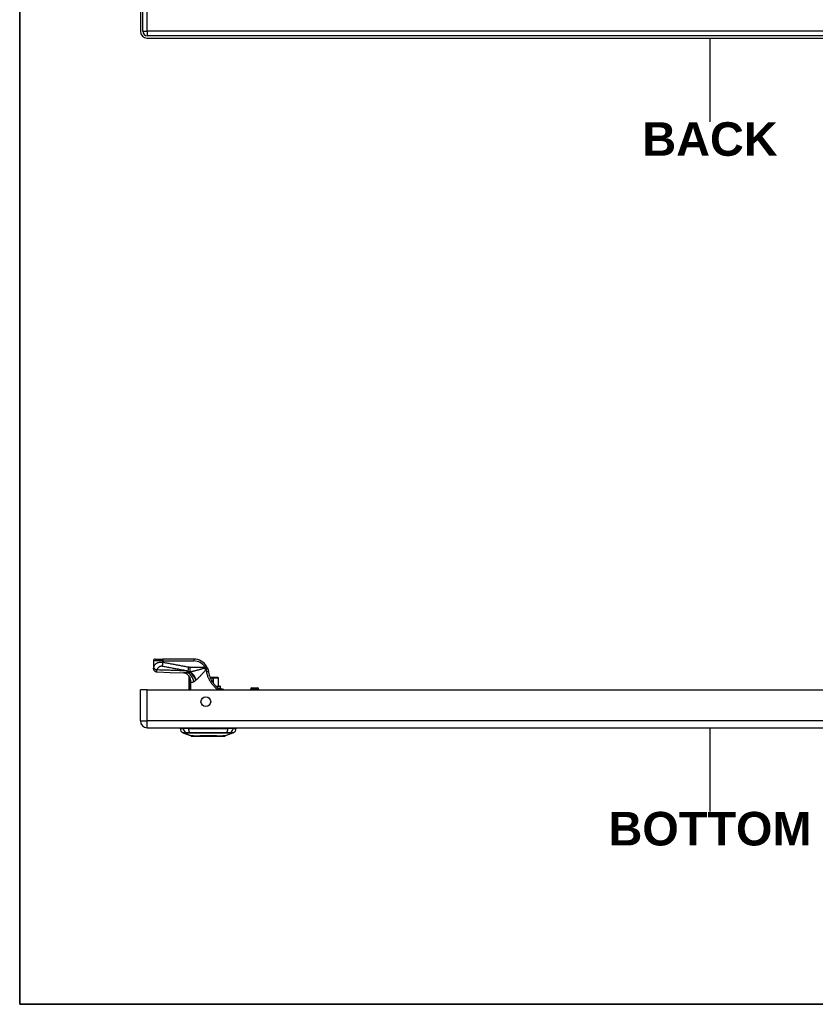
# Model space of a CAD drawing. Header units: inches. Extents: x 2 to 121, y 2 to 79.
# Tile 1 of 97: x 3 to 24, y 2 to 27. Entities that reach past the tile are written whole.
import ezdxf

# ---------------------------------------------------------------- set-up
doc = ezdxf.new("R2010")
doc.units = ezdxf.units.IN
doc.header["$LTSCALE"] = 7.278232
doc.header["$MEASUREMENT"] = 0
doc.layers.get('0').update_dxf_attribs({"lineweight": 25})
for name, color, linetype, lineweight in [('Sketch Geometry(ANSI)', 7, 'Continuous', 25), ('Symbols(ANSI)', 7, 'Continuous', 25), ('Visible Edges(ANSI)', 7, 'Continuous', 25), ('Visible Tangent Edges(ANSI)', 7, 'Continuous', 25)]:
    doc.layers.add(name, color=color, linetype=linetype, lineweight=lineweight)
doc.styles.add('Current-ANSI', font='arial.ttf')
doc.styles.add('Dimension-ANSI', font='arialbd.ttf')

# ---------------------------------------------------------------- blocks, each defined once
blk = doc.blocks.new('BACK')
at = {"layer": 'Sketch Geometry(ANSI)'}
blk.add_line((0, 0.15), (0, -0.15), dxfattribs=at)
at = {"layer": 'Symbols(ANSI)', "color": 7, "insert": (0, -0.2119), "char_height": 0.12, "attachment_point": 5, "style": 'Dimension-ANSI'}
blk.add_mtext('\\fArial|b1|i0;BACK', dxfattribs=at)
blk = doc.blocks.new('BOTTOM')
at = {"layer": 'Sketch Geometry(ANSI)'}
blk.add_line((0, 0.15), (0, -0.15), dxfattribs=at)
at = {"layer": 'Symbols(ANSI)', "color": 7, "insert": (0, -0.2119), "char_height": 0.12, "attachment_point": 5, "style": 'Dimension-ANSI'}
blk.add_mtext('\\fArial|b1|i0;BOTTOM', dxfattribs=at)
blk = doc.blocks.new('Borders 10_EXM - B (Inch)')
at = {"layer": 'Sketch Geometry(ANSI)', "linetype": 'Continuous', "lineweight": 35}
for p, q in [((0.3979, 10.5665), (0.3979, 0.2545)), ((0.3979, 0.2545), (16.3979, 0.2545))]:
    blk.add_line(p, q, dxfattribs=at)
at = {"layer": 'Symbols(ANSI)', "color": 7, "style": 'Current-ANSI'}
blk.add_attdef('FILENAME_AND_PATH_001', (5.9364, 10.7181), '', height=0.09, dxfattribs=at)

msp = doc.modelspace()

# ---------------------------------------------------------------- linework, layer by layer
at = {"layer": 'Visible Edges(ANSI)'}
for p, q in [((6.0378, 56.3561), (6.0378, 27.189)), ((6.1035, 27.189), (6.1035, 56.3561)), ((35.5287, 27.0736), (6.2189, 27.0736)), ((6.2189, 27.0078), (35.5287, 27.0078)), ((6.3782, 10.7941), (6.3782, 10.6054)), ((6.427, 10.8429), (6.6224, 10.8429)), ((7.4276, 10.8429), (6.6224, 10.8429)), ((6.3782, 10.6054), (6.3782, 10.6039)), ((7.2993, 10.4005), (7.2993, 10.0429)), ((7.3208, 10.3723), (7.3215, 10.3714)), ((7.9301, 10.3594), (7.8573, 10.3594)), ((7.9301, 10.3594), (7.9343, 10.3594)), ((8.0604, 10.3594), (7.9343, 10.3594)), ((8.0604, 10.3594), (8.0611, 10.3594)), ((8.0708, 10.1396), (8.0708, 10.3496)), ((6.0378, 9.2315), (6.0378, 10.0429)), ((6.2189, 10.0429), (6.0378, 10.0429)), ((6.2189, 10.0429), (35.5287, 10.0429)), ((8.0017, 10.1396), (8.1072, 10.1396)), ((8.14, 10.0663), (8.1017, 10.0663)), ((8.1218, 10.081), (8.1218, 10.1249)), ((8.1435, 10.0663), (8.14, 10.0663)), ((8.9065, 10.0429), (8.9065, 10.0539)), ((8.9456, 10.093), (9.0872, 10.093)), ((9.1263, 10.0429), (9.1263, 10.0539)), ((6.2189, 9.0504), (35.5287, 9.0504)), ((7.0717, 9.0309), (7.1562, 9.0309)), ((7.2935, 9.0309), (7.1562, 9.0309)), ((7.2935, 9.0309), (8.3152, 9.0309)), ((8.4525, 9.0309), (8.3152, 9.0309)), ((8.4525, 9.0309), (8.537, 9.0309)), ((7.3616, 8.8392), (7.1458, 8.9231)), ((8.1675, 8.8327), (7.4412, 8.8327)), ((8.4629, 8.9231), (8.2471, 8.8392))]:
    msp.add_line(p, q, dxfattribs=at)
at = {"layer": 'Visible Edges(ANSI)', "flags": 128}
for points in [[(6.4739, 10.5055), (6.4551, 10.5079), (6.4371, 10.5138), (6.4205, 10.5231), (6.4061, 10.5353), (6.3942, 10.5501), (6.3854, 10.5669), (6.38, 10.5851), (6.3782, 10.6039)], [(7.7827, 10.6152), (7.782, 10.6167), (7.7813, 10.6182), (7.7806, 10.6197), (7.7799, 10.6212), (7.7792, 10.6227), (7.7784, 10.6242), (7.7777, 10.6257), (7.777, 10.6272), (7.7762, 10.6287), (7.7754, 10.6302), (7.7747, 10.6317), (7.7739, 10.6332), (7.7731, 10.6347), (7.7723, 10.6362), (7.7715, 10.6377), (7.7707, 10.6391), (7.7699, 10.6406), (7.7691, 10.6421), (7.7682, 10.6436), (7.7674, 10.6451), (7.7665, 10.6466), (7.7657, 10.648), (7.7648, 10.6495), (7.764, 10.651)], [(7.7827, 10.6152), (7.7845, 10.6112), (7.7863, 10.6072), (7.788, 10.6032), (7.7897, 10.5991), (7.7913, 10.595), (7.7929, 10.5909), (7.7944, 10.5868), (7.7959, 10.5826), (7.7974, 10.5784), (7.7988, 10.5743), (7.8001, 10.5701), (7.8014, 10.5659), (7.8027, 10.5616), (7.8039, 10.5574), (7.8051, 10.5532), (7.8062, 10.5489), (7.8072, 10.5446), (7.8082, 10.5404), (7.8092, 10.5361), (7.8101, 10.5318), (7.811, 10.5275), (7.8118, 10.5232), (7.8126, 10.5189), (7.8133, 10.5146)], [(7.8133, 10.5146), (7.8165, 10.4962), (7.8203, 10.4779), (7.8245, 10.4597), (7.8292, 10.4416), (7.8344, 10.4236), (7.84, 10.4058), (7.8462, 10.3881), (7.8528, 10.3706), (7.8598, 10.3533), (7.8674, 10.3362), (7.8754, 10.3193), (7.8838, 10.3026), (7.8927, 10.2862), (7.902, 10.27), (7.9117, 10.2541), (7.9219, 10.2384), (7.9324, 10.2231), (7.9433, 10.208), (7.9547, 10.1933), (7.9663, 10.1789), (7.9783, 10.165), (7.9905, 10.1515), (8.0029, 10.1384), (8.0156, 10.1257)], [(6.4739, 10.5055), (6.8189, 10.4947), (7.1639, 10.4821)], [(7.2932, 10.4178), (7.2784, 10.433), (7.2612, 10.4471), (7.2425, 10.4591), (7.2235, 10.4684), (7.2054, 10.475), (7.1891, 10.4791), (7.1752, 10.4813), (7.1639, 10.4821)], [(7.2993, 10.4005), (7.2993, 10.4004), (7.2994, 10.4003), (7.2996, 10.4), (7.2999, 10.3997), (7.3003, 10.3992), (7.3007, 10.3987), (7.3012, 10.398), (7.3018, 10.3973), (7.3025, 10.3964), (7.3032, 10.3955), (7.304, 10.3944), (7.3049, 10.3933), (7.3059, 10.3921), (7.3069, 10.3907), (7.308, 10.3893), (7.3092, 10.3878), (7.3104, 10.3862), (7.3117, 10.3845), (7.3131, 10.3827), (7.3145, 10.3808), (7.316, 10.3788), (7.3175, 10.3767), (7.3192, 10.3746), (7.3208, 10.3723)], [(7.3215, 10.3714), (7.3217, 10.3711), (7.3219, 10.3708), (7.3221, 10.3705), (7.3223, 10.3702), (7.3225, 10.3699), (7.3228, 10.3695), (7.323, 10.3692), (7.3232, 10.3688), (7.3235, 10.3684), (7.3237, 10.3679), (7.324, 10.3675), (7.3243, 10.3671), (7.3245, 10.3666), (7.3248, 10.3662), (7.325, 10.3657), (7.3253, 10.3652), (7.3255, 10.3648), (7.3258, 10.3643), (7.326, 10.3639), (7.3263, 10.3634), (7.3265, 10.3629), (7.3267, 10.3625), (7.327, 10.362), (7.3272, 10.3615)], [(8.0716, 10.0767), (8.0692, 10.0786), (8.0669, 10.0805), (8.0645, 10.0824), (8.0621, 10.0843), (8.0598, 10.0862), (8.0575, 10.0881), (8.0551, 10.0901), (8.0528, 10.092), (8.0504, 10.094), (8.0481, 10.096), (8.0458, 10.098), (8.0434, 10.1001), (8.0411, 10.1021), (8.0387, 10.1042), (8.0364, 10.1063), (8.0341, 10.1084), (8.0317, 10.1105), (8.0294, 10.1126), (8.0271, 10.1148), (8.0248, 10.1169), (8.0225, 10.1191), (8.0202, 10.1213), (8.0179, 10.1235), (8.0156, 10.1257)], [(8.1017, 10.0663), (8.1009, 10.0663), (8.1, 10.0664), (8.099, 10.0664), (8.098, 10.0665), (8.097, 10.0666), (8.0958, 10.0667), (8.0947, 10.0668), (8.0935, 10.067), (8.0922, 10.0673), (8.0909, 10.0675), (8.0896, 10.0679), (8.0882, 10.0682), (8.0868, 10.0687), (8.0854, 10.0691), (8.0839, 10.0697), (8.0825, 10.0703), (8.0811, 10.0709), (8.0797, 10.0716), (8.0783, 10.0723), (8.077, 10.0731), (8.0756, 10.0739), (8.0742, 10.0748), (8.0729, 10.0757), (8.0716, 10.0767)], [(8.14, 10.0663), (8.1531, 10.0656), (8.165, 10.0636), (8.1756, 10.0608), (8.185, 10.0576), (8.1929, 10.0542), (8.1995, 10.0511), (8.2059, 10.0476), (8.2136, 10.0429)], [(7.3638, 8.8388), (7.3643, 8.8388), (7.3659, 8.8388), (7.3686, 8.8388), (7.3723, 8.8387), (7.377, 8.8387), (7.3828, 8.8387), (7.3896, 8.8387), (7.3973, 8.8387), (7.406, 8.8386), (7.4157, 8.8386), (7.4264, 8.8386), (7.438, 8.8386), (7.4505, 8.8386), (7.4639, 8.8385), (7.478, 8.8385), (7.4929, 8.8385), (7.5085, 8.8385), (7.5248, 8.8385), (7.5419, 8.8386), (7.5595, 8.8386), (7.5777, 8.8386), (7.5966, 8.8386), (7.616, 8.8386), (7.6359, 8.8387), (7.6561, 8.8387), (7.6767, 8.8387), (7.6976, 8.8387), (7.7186, 8.8387), (7.7399, 8.8388), (7.7614, 8.8388), (7.783, 8.8388), (7.8047, 8.8388), (7.8265, 8.8388), (7.8481, 8.8388), (7.8695, 8.8388), (7.8907, 8.8387), (7.9118, 8.8387), (7.9327, 8.8387), (7.9533, 8.8387), (7.9736, 8.8387), (7.9934, 8.8386), (8.0128, 8.8386), (8.0316, 8.8386), (8.0498, 8.8386), (8.0674, 8.8386), (8.0844, 8.8385), (8.1007, 8.8385), (8.1163, 8.8385), (8.1311, 8.8385), (8.1452, 8.8385), (8.1584, 8.8386), (8.1708, 8.8386), (8.1823, 8.8386), (8.1929, 8.8386), (8.2026, 8.8386), (8.2114, 8.8387), (8.2192, 8.8387), (8.226, 8.8387), (8.2318, 8.8387), (8.2365, 8.8387), (8.2402, 8.8388), (8.2428, 8.8388), (8.2444, 8.8388), (8.2449, 8.8388)]]:
    msp.add_lwpolyline(points, dxfattribs=at)
at = {"layer": 'Visible Edges(ANSI)'}
msp.add_circle((7.7436, 9.7327), 0.1259, dxfattribs=at)
for centre, radius, start, end in [((6.2189, 27.189), 0.1811, 180, 270), ((6.2189, 27.189), 0.1154, 180, 270), ((6.427, 10.7941), 0.0488, 90, 180), ((7.4276, 10.4522), 0.3907, 30.58054, 90), ((7.0839, 10.2853), 0.2442, 28.14624, 37.25047), ((8.0611, 10.3496), 0.00977, 0, 90), ((8.1072, 10.1249), 0.0147, 0, 90), ((8.1072, 10.081), 0.0147, 270, 0), ((8.9456, 10.0539), 0.0391, 90, 180), ((9.0872, 10.0539), 0.0391, 0, 90), ((6.2189, 9.2315), 0.1811, 180, 270), ((7.2169, 9.0511), 0.1465, 187.9413, 240.27088), ((7.145, 9.0211), 0.0488, 143.1301, 168.46304), ((8.3919, 9.0511), 0.1465, 299.72912, 352.0587), ((8.4637, 9.0211), 0.0488, 11.53696, 36.8699), ((7.1502, 8.9345), 0.0122, 240.27088, 248.74949), ((7.3638, 8.8449), 0.00611, 248.74949, 269.79123), ((7.4412, 8.8473), 0.0147, 216.6507, 270), ((8.1675, 8.8473), 0.0147, 270, 323.3493), ((8.2449, 8.8449), 0.00611, 270.20877, 291.25051), ((8.4585, 8.9345), 0.0122, 291.25051, 299.72912)]:
    msp.add_arc(centre, radius, start, end, dxfattribs=at)
at = {"layer": 'Visible Tangent Edges(ANSI)'}
for p, q in [((6.2189, 27.189), (6.2189, 56.3561)), ((6.1035, 27.189), (6.2189, 27.189)), ((6.2189, 27.189), (6.2189, 27.0736)), ((35.5287, 27.189), (6.2189, 27.189)), ((6.6224, 10.7941), (6.3782, 10.7941)), ((6.6224, 10.8429), (6.6224, 10.7941)), ((6.6224, 10.7537), (6.6224, 10.7941)), ((6.6224, 10.7941), (7.4276, 10.7941)), ((7.4276, 10.8429), (7.4276, 10.7941)), ((7.2893, 10.6291), (7.272, 10.5366)), ((7.7219, 10.6261), (7.3253, 10.6261)), ((7.3253, 10.6261), (7.3253, 10.5046)), ((7.7219, 10.6261), (7.764, 10.651)), ((7.3152, 10.5014), (7.3152, 10.4984)), ((7.3294, 10.5014), (7.3152, 10.5014)), ((7.3156, 10.2754), (7.3392, 10.2754)), ((7.3156, 10.2754), (7.3156, 10.0429)), ((7.3253, 10.5046), (7.3367, 10.5046)), ((7.3357, 10.3407), (7.3297, 10.3385)), ((7.3392, 10.0429), (7.3392, 10.2754)), ((7.8614, 10.3496), (7.9301, 10.3496)), ((7.9301, 10.3496), (7.9301, 10.3594)), ((7.9301, 10.3496), (7.9301, 10.2264)), ((7.9429, 10.3496), (7.9301, 10.3496)), ((7.9429, 10.2087), (7.9429, 10.3496)), ((7.9429, 10.3496), (8.069, 10.3496)), ((8.0708, 10.3496), (8.069, 10.3496)), ((8.069, 10.3496), (8.069, 10.1396)), ((6.2189, 9.2315), (6.2189, 10.0429)), ((7.3524, 10.2475), (7.3408, 10.2475)), ((7.3408, 10.2475), (7.3408, 10.0429)), ((7.3524, 10.0429), (7.3524, 10.2475)), ((8.1218, 10.1249), (8.0164, 10.1249)), ((8.0662, 10.081), (8.1218, 10.081)), ((9.1263, 10.0539), (8.9065, 10.0539)), ((6.0378, 9.2315), (6.2189, 9.2315)), ((35.5287, 9.2315), (6.2189, 9.2315)), ((6.2189, 9.0504), (6.2189, 9.2315)), ((7.1458, 8.9231), (7.3616, 8.8392)), ((7.2267, 8.923), (7.2269, 8.923)), ((7.3175, 8.923), (7.3181, 8.923)), ((8.2906, 8.923), (8.2912, 8.923)), ((8.3819, 8.923), (8.382, 8.923))]:
    msp.add_line(p, q, dxfattribs=at)
at = {"layer": 'Visible Tangent Edges(ANSI)', "flags": 128}
for points in [[(6.3824, 10.6245), (6.3822, 10.6234), (6.3819, 10.6224), (6.3817, 10.6213), (6.3815, 10.6203), (6.3812, 10.6193), (6.381, 10.6184), (6.3808, 10.6175), (6.3806, 10.6166), (6.3803, 10.6157), (6.3801, 10.6148), (6.3799, 10.614), (6.3797, 10.6131), (6.3795, 10.6122), (6.3793, 10.6114), (6.3791, 10.6106), (6.3789, 10.6098), (6.3787, 10.6091), (6.3786, 10.6085), (6.3785, 10.6078), (6.3784, 10.6073), (6.3783, 10.6067), (6.3782, 10.6062), (6.3782, 10.6058), (6.3782, 10.6054)], [(6.3782, 10.6054), (6.3784, 10.5998), (6.3789, 10.5941), (6.3798, 10.5884), (6.381, 10.5825), (6.3827, 10.5767), (6.3848, 10.5709), (6.3872, 10.5651), (6.3901, 10.5595), (6.3934, 10.554), (6.3971, 10.5486), (6.4011, 10.5435), (6.4055, 10.5386), (6.4102, 10.5341), (6.4152, 10.5298), (6.4205, 10.5259), (6.426, 10.5223), (6.4316, 10.5192), (6.4373, 10.5164), (6.4432, 10.514), (6.4491, 10.512), (6.455, 10.5104), (6.4609, 10.5092), (6.4667, 10.5083), (6.4724, 10.5078)], [(6.6224, 10.7537), (6.6, 10.7547), (6.5779, 10.7546), (6.5566, 10.7535), (6.5364, 10.7513), (6.5179, 10.7483), (6.501, 10.7445), (6.4858, 10.74), (6.4723, 10.735), (6.4602, 10.7296), (6.4495, 10.7238), (6.4401, 10.7177), (6.4317, 10.7114), (6.4243, 10.7048), (6.4178, 10.6981), (6.4119, 10.6912), (6.4068, 10.6841), (6.4022, 10.6769), (6.3982, 10.6697), (6.3946, 10.6623), (6.3915, 10.6549), (6.3887, 10.6474), (6.3863, 10.6398), (6.3842, 10.6321), (6.3824, 10.6245)], [(6.3824, 10.6245), (6.3834, 10.6216), (6.3846, 10.6186), (6.3861, 10.6155), (6.3879, 10.6124), (6.3901, 10.6092), (6.3925, 10.606), (6.3952, 10.6028), (6.3982, 10.5995), (6.4015, 10.5963), (6.4051, 10.5931), (6.4089, 10.59), (6.4129, 10.5869), (6.4172, 10.5839), (6.4217, 10.581), (6.4264, 10.5781), (6.4312, 10.5755), (6.4361, 10.5729), (6.4411, 10.5705), (6.4463, 10.5682), (6.4514, 10.5661), (6.4566, 10.5641), (6.4617, 10.5623), (6.4669, 10.5606), (6.4719, 10.5592)], [(6.4724, 10.5078), (6.4722, 10.5086), (6.472, 10.5096), (6.4718, 10.5107), (6.4716, 10.512), (6.4714, 10.5134), (6.4713, 10.5149), (6.4712, 10.5166), (6.4711, 10.5184), (6.471, 10.5203), (6.471, 10.5224), (6.4709, 10.5246), (6.4709, 10.527), (6.4709, 10.5293), (6.4709, 10.5316), (6.471, 10.5339), (6.4711, 10.5363), (6.4711, 10.5388), (6.4712, 10.5414), (6.4713, 10.5441), (6.4714, 10.5469), (6.4715, 10.5498), (6.4717, 10.5528), (6.4718, 10.5559), (6.4719, 10.5592)], [(6.4719, 10.5592), (6.4744, 10.5658), (6.4771, 10.5723), (6.48, 10.5787), (6.4832, 10.5849), (6.4866, 10.591), (6.4903, 10.597), (6.4942, 10.6029), (6.4983, 10.6086), (6.5026, 10.6142), (6.5072, 10.6197), (6.512, 10.625), (6.517, 10.6302), (6.5223, 10.6351), (6.528, 10.6399), (6.5339, 10.6444), (6.5403, 10.6486), (6.547, 10.6524), (6.5542, 10.6558), (6.5619, 10.6587), (6.5699, 10.6609), (6.5784, 10.6624), (6.5872, 10.663), (6.5962, 10.6626), (6.6051, 10.6613)], [(7.2501, 10.5322), (7.2176, 10.5335), (7.1852, 10.5348), (7.1528, 10.536), (7.1203, 10.5373), (7.0879, 10.5385), (7.0555, 10.5398), (7.023, 10.541), (6.9906, 10.5422), (6.9582, 10.5434), (6.9258, 10.5445), (6.8933, 10.5457), (6.8609, 10.5468), (6.8285, 10.5479), (6.7961, 10.549), (6.7637, 10.5501), (6.7312, 10.5512), (6.6988, 10.5522), (6.6664, 10.5533), (6.634, 10.5543), (6.6016, 10.5553), (6.5692, 10.5563), (6.5368, 10.5573), (6.5044, 10.5582), (6.4719, 10.5592)], [(6.6224, 10.7537), (6.6217, 10.7496), (6.6209, 10.7455), (6.6202, 10.7413), (6.6195, 10.7372), (6.6187, 10.733), (6.618, 10.7289), (6.6172, 10.7248), (6.6165, 10.7207), (6.6158, 10.7166), (6.615, 10.7125), (6.6143, 10.7085), (6.6135, 10.7045), (6.6128, 10.7005), (6.612, 10.6967), (6.6113, 10.6928), (6.6106, 10.689), (6.6099, 10.6853), (6.6092, 10.6816), (6.6085, 10.6781), (6.6078, 10.6745), (6.6071, 10.6711), (6.6064, 10.6678), (6.6058, 10.6645), (6.6051, 10.6613)], [(6.6051, 10.6613), (6.6328, 10.6561), (6.6606, 10.6509), (6.6885, 10.6457), (6.7163, 10.6405), (6.744, 10.6353), (6.7718, 10.6301), (6.7996, 10.6249), (6.8274, 10.6197), (6.8552, 10.6145), (6.8829, 10.6093), (6.9107, 10.6042), (6.9385, 10.599), (6.9663, 10.5938), (6.9941, 10.5886), (7.0218, 10.5834), (7.0496, 10.5782), (7.0774, 10.573), (7.1052, 10.5678), (7.133, 10.5626), (7.1608, 10.5574), (7.1885, 10.5522), (7.2163, 10.547), (7.2442, 10.5418), (7.272, 10.5366)], [(7.2893, 10.6291), (7.2614, 10.6343), (7.2336, 10.6395), (7.2058, 10.6447), (7.178, 10.6499), (7.1503, 10.6551), (7.1225, 10.6603), (7.0947, 10.6655), (7.0669, 10.6707), (7.0391, 10.6759), (7.0114, 10.6811), (6.9836, 10.6863), (6.9558, 10.6915), (6.928, 10.6966), (6.9002, 10.7018), (6.8724, 10.707), (6.8447, 10.7122), (6.8169, 10.7174), (6.7891, 10.7226), (6.7613, 10.7278), (6.7335, 10.733), (6.7058, 10.7382), (6.6779, 10.7434), (6.6501, 10.7486), (6.6224, 10.7537)], [(7.3152, 10.5014), (7.3123, 10.5026), (7.3094, 10.5037), (7.3065, 10.5049), (7.3037, 10.5061), (7.3009, 10.5073), (7.2981, 10.5086), (7.2953, 10.5098), (7.2925, 10.511), (7.2897, 10.5123), (7.287, 10.5136), (7.2842, 10.5149), (7.2815, 10.5161), (7.2788, 10.5174), (7.2761, 10.5187), (7.2735, 10.5201), (7.2708, 10.5214), (7.2682, 10.5227), (7.2655, 10.5241), (7.2629, 10.5254), (7.2603, 10.5267), (7.2577, 10.5281), (7.2552, 10.5295), (7.2526, 10.5308), (7.2501, 10.5322)], [(7.272, 10.5366), (7.2743, 10.5348), (7.2765, 10.5329), (7.2787, 10.5312), (7.281, 10.5295), (7.2832, 10.5278), (7.2854, 10.5262), (7.2876, 10.5247), (7.2899, 10.5232), (7.2921, 10.5217), (7.2943, 10.5203), (7.2965, 10.5189), (7.2987, 10.5176), (7.301, 10.5163), (7.3032, 10.5151), (7.3054, 10.5139), (7.3076, 10.5127), (7.3098, 10.5116), (7.312, 10.5105), (7.3142, 10.5094), (7.3165, 10.5084), (7.3187, 10.5074), (7.3209, 10.5064), (7.3231, 10.5055), (7.3253, 10.5046)], [(7.3253, 10.6261), (7.3238, 10.6261), (7.3223, 10.6261), (7.3208, 10.6262), (7.3193, 10.6262), (7.3178, 10.6262), (7.3163, 10.6263), (7.3148, 10.6263), (7.3133, 10.6264), (7.3118, 10.6265), (7.3103, 10.6266), (7.3088, 10.6267), (7.3073, 10.6268), (7.3058, 10.6269), (7.3043, 10.627), (7.3028, 10.6272), (7.3013, 10.6274), (7.2998, 10.6275), (7.2983, 10.6277), (7.2968, 10.6279), (7.2953, 10.6281), (7.2938, 10.6283), (7.2923, 10.6286), (7.2908, 10.6288), (7.2893, 10.6291)], [(7.7157, 10.6017), (7.6992, 10.5971), (7.6827, 10.5926), (7.6662, 10.5881), (7.6498, 10.5836), (7.6333, 10.5792), (7.6169, 10.5747), (7.6006, 10.5703), (7.5843, 10.566), (7.568, 10.5616), (7.5518, 10.5573), (7.5357, 10.5531), (7.5197, 10.5489), (7.5038, 10.5448), (7.488, 10.5407), (7.4723, 10.5367), (7.4567, 10.5328), (7.4412, 10.529), (7.4258, 10.5252), (7.4106, 10.5215), (7.3954, 10.5179), (7.3805, 10.5144), (7.3657, 10.511), (7.3511, 10.5077), (7.3367, 10.5046)], [(7.4952, 10.302), (7.5047, 10.3104), (7.5144, 10.3192), (7.5242, 10.3282), (7.5341, 10.3375), (7.5441, 10.3471), (7.5541, 10.357), (7.5643, 10.367), (7.5745, 10.3773), (7.5848, 10.3878), (7.5952, 10.3984), (7.6057, 10.4093), (7.6162, 10.4203), (7.6268, 10.4314), (7.6374, 10.4427), (7.6481, 10.4541), (7.6589, 10.4657), (7.6696, 10.4773), (7.6805, 10.4891), (7.6913, 10.5009), (7.7022, 10.5128), (7.7131, 10.5248), (7.7239, 10.5368), (7.7348, 10.5488), (7.7457, 10.5609)], [(7.7299, 10.6048), (7.7293, 10.6047), (7.7286, 10.6046), (7.728, 10.6044), (7.7274, 10.6043), (7.7268, 10.6042), (7.7262, 10.6041), (7.7256, 10.604), (7.7249, 10.6039), (7.7243, 10.6037), (7.7237, 10.6036), (7.7231, 10.6035), (7.7225, 10.6034), (7.722, 10.6032), (7.7214, 10.6031), (7.7208, 10.603), (7.7202, 10.6028), (7.7196, 10.6027), (7.719, 10.6025), (7.7185, 10.6024), (7.7179, 10.6023), (7.7173, 10.6021), (7.7168, 10.602), (7.7162, 10.6018), (7.7157, 10.6017)], [(7.7219, 10.6261), (7.7223, 10.6252), (7.7226, 10.6244), (7.723, 10.6235), (7.7233, 10.6226), (7.7237, 10.6217), (7.724, 10.6208), (7.7243, 10.62), (7.7247, 10.6191), (7.725, 10.6182), (7.7253, 10.6173), (7.7257, 10.6164), (7.726, 10.6155), (7.7263, 10.6146), (7.7267, 10.6137), (7.727, 10.6128), (7.7273, 10.6119), (7.7276, 10.611), (7.728, 10.6102), (7.7283, 10.6093), (7.7286, 10.6084), (7.7289, 10.6075), (7.7293, 10.6066), (7.7296, 10.6057), (7.7299, 10.6048)], [(7.7827, 10.6152), (7.7821, 10.6162), (7.7814, 10.6169), (7.7805, 10.6175), (7.7795, 10.6178), (7.7783, 10.6179), (7.777, 10.618), (7.7755, 10.6178), (7.7738, 10.6176), (7.7719, 10.6172), (7.7699, 10.6168), (7.7677, 10.6163), (7.7654, 10.6157), (7.763, 10.615), (7.7604, 10.6143), (7.7577, 10.6135), (7.7548, 10.6126), (7.7519, 10.6117), (7.7489, 10.6108), (7.7459, 10.6098), (7.7427, 10.6088), (7.7396, 10.6078), (7.7363, 10.6068), (7.7331, 10.6058), (7.7299, 10.6048)], [(7.7457, 10.5609), (7.7458, 10.5611), (7.7458, 10.5613), (7.7459, 10.5615), (7.7459, 10.5617), (7.746, 10.5619), (7.746, 10.5621), (7.7461, 10.5623), (7.7461, 10.5625), (7.7462, 10.5627), (7.7462, 10.5628), (7.7463, 10.563), (7.7464, 10.5632), (7.7464, 10.5633), (7.7465, 10.5635), (7.7466, 10.5636), (7.7466, 10.5637), (7.7467, 10.5639), (7.7468, 10.564), (7.7469, 10.5641), (7.747, 10.5642), (7.747, 10.5643), (7.7471, 10.5644), (7.7472, 10.5645), (7.7473, 10.5646)], [(7.7457, 10.5609), (7.7465, 10.5587), (7.7473, 10.5565), (7.7481, 10.5543), (7.7489, 10.552), (7.7496, 10.5498), (7.7504, 10.5476), (7.7511, 10.5454), (7.7518, 10.5431), (7.7525, 10.5409), (7.7531, 10.5386), (7.7538, 10.5364), (7.7544, 10.5341), (7.755, 10.5319), (7.7556, 10.5296), (7.7562, 10.5273), (7.7568, 10.5251), (7.7573, 10.5228), (7.7578, 10.5205), (7.7583, 10.5182), (7.7588, 10.5159), (7.7593, 10.5137), (7.7598, 10.5114), (7.7602, 10.5091), (7.7606, 10.5068)], [(7.7473, 10.5646), (7.75, 10.5669), (7.7527, 10.5693), (7.7554, 10.5716), (7.7581, 10.5739), (7.7606, 10.5762), (7.7632, 10.5786), (7.7656, 10.5808), (7.7679, 10.5831), (7.7702, 10.5854), (7.7723, 10.5876), (7.7743, 10.5898), (7.7761, 10.5919), (7.7777, 10.5941), (7.7792, 10.5962), (7.7805, 10.5982), (7.7817, 10.6002), (7.7826, 10.6022), (7.7833, 10.6041), (7.7838, 10.606), (7.784, 10.6079), (7.7841, 10.6097), (7.7839, 10.6116), (7.7834, 10.6134), (7.7827, 10.6152)], [(7.8133, 10.5146), (7.8132, 10.5146), (7.8129, 10.5146), (7.8124, 10.5146), (7.8117, 10.5145), (7.8107, 10.5144), (7.8095, 10.5142), (7.8081, 10.5141), (7.8064, 10.5138), (7.8045, 10.5136), (7.8024, 10.5133), (7.8001, 10.5129), (7.7975, 10.5126), (7.7948, 10.5122), (7.792, 10.5117), (7.789, 10.5113), (7.7859, 10.5108), (7.7827, 10.5103), (7.7795, 10.5098), (7.7763, 10.5093), (7.7731, 10.5088), (7.7699, 10.5083), (7.7667, 10.5078), (7.7636, 10.5073), (7.7606, 10.5068)], [(6.4739, 10.5055), (6.4739, 10.5055), (6.4738, 10.5055), (6.4737, 10.5055), (6.4737, 10.5056), (6.4736, 10.5056), (6.4735, 10.5056), (6.4735, 10.5057), (6.4734, 10.5057), (6.4734, 10.5058), (6.4733, 10.5059), (6.4732, 10.506), (6.4732, 10.5061), (6.4731, 10.5062), (6.473, 10.5063), (6.473, 10.5064), (6.4729, 10.5065), (6.4728, 10.5066), (6.4728, 10.5068), (6.4727, 10.5069), (6.4727, 10.5071), (6.4726, 10.5072), (6.4725, 10.5074), (6.4725, 10.5076), (6.4724, 10.5078)], [(7.2562, 10.4859), (7.2519, 10.4856), (7.2477, 10.4852), (7.2434, 10.4848), (7.2392, 10.4845), (7.2351, 10.4842), (7.2309, 10.4839), (7.2268, 10.4836), (7.2228, 10.4833), (7.2188, 10.4831), (7.2148, 10.4828), (7.2109, 10.4826), (7.207, 10.4825), (7.2031, 10.4823), (7.1993, 10.4822), (7.1956, 10.4821), (7.1919, 10.482), (7.1882, 10.4819), (7.1846, 10.4819), (7.181, 10.4818), (7.1775, 10.4818), (7.174, 10.4819), (7.1706, 10.4819), (7.1672, 10.482), (7.1639, 10.4821)], [(7.3152, 10.4984), (7.313, 10.4977), (7.3107, 10.497), (7.3084, 10.4963), (7.3061, 10.4957), (7.3037, 10.495), (7.3014, 10.4944), (7.299, 10.4938), (7.2966, 10.4932), (7.2942, 10.4926), (7.2918, 10.4921), (7.2893, 10.4915), (7.2869, 10.491), (7.2844, 10.4905), (7.2819, 10.49), (7.2794, 10.4895), (7.2769, 10.4891), (7.2743, 10.4886), (7.2718, 10.4882), (7.2692, 10.4878), (7.2666, 10.4874), (7.2641, 10.487), (7.2614, 10.4866), (7.2588, 10.4863), (7.2562, 10.4859)], [(7.3294, 10.5014), (7.3288, 10.5013), (7.3282, 10.5012), (7.3276, 10.501), (7.327, 10.5009), (7.3264, 10.5008), (7.3258, 10.5007), (7.3252, 10.5005), (7.3246, 10.5004), (7.3241, 10.5003), (7.3235, 10.5001), (7.3229, 10.5), (7.3223, 10.4999), (7.3217, 10.4998), (7.3211, 10.4996), (7.3205, 10.4995), (7.3199, 10.4994), (7.3193, 10.4993), (7.3187, 10.4991), (7.3181, 10.499), (7.3176, 10.4989), (7.317, 10.4988), (7.3164, 10.4986), (7.3158, 10.4985), (7.3152, 10.4984)], [(7.3168, 10.3424), (7.3166, 10.3397), (7.3165, 10.3369), (7.3164, 10.3342), (7.3163, 10.3314), (7.3162, 10.3286), (7.3161, 10.3258), (7.316, 10.323), (7.3159, 10.3202), (7.3159, 10.3174), (7.3158, 10.3146), (7.3158, 10.3118), (7.3157, 10.309), (7.3157, 10.3062), (7.3157, 10.3034), (7.3157, 10.3006), (7.3156, 10.2978), (7.3156, 10.295), (7.3156, 10.2922), (7.3156, 10.2894), (7.3156, 10.2866), (7.3156, 10.2838), (7.3156, 10.281), (7.3156, 10.2782), (7.3156, 10.2754)], [(7.3215, 10.3714), (7.3211, 10.3706), (7.3208, 10.3698), (7.3205, 10.3689), (7.3201, 10.3679), (7.3199, 10.3669), (7.3196, 10.3658), (7.3193, 10.3646), (7.3191, 10.3635), (7.3189, 10.3623), (7.3187, 10.3611), (7.3185, 10.3598), (7.3183, 10.3585), (7.3181, 10.3573), (7.318, 10.356), (7.3178, 10.3546), (7.3177, 10.3533), (7.3175, 10.352), (7.3174, 10.3506), (7.3173, 10.3493), (7.3172, 10.3479), (7.3171, 10.3465), (7.317, 10.3452), (7.3169, 10.3438), (7.3168, 10.3424)], [(7.3297, 10.3385), (7.3293, 10.3402), (7.329, 10.342), (7.3286, 10.3436), (7.3283, 10.3453), (7.3279, 10.347), (7.3276, 10.3486), (7.3273, 10.3501), (7.327, 10.3517), (7.3267, 10.3532), (7.3264, 10.3546), (7.3261, 10.356), (7.3259, 10.3573), (7.3257, 10.3586), (7.3255, 10.3598), (7.3254, 10.3608), (7.3253, 10.3617), (7.3253, 10.3625), (7.3254, 10.363), (7.3255, 10.3633), (7.3257, 10.3634), (7.326, 10.3632), (7.3264, 10.3629), (7.3268, 10.3623), (7.3272, 10.3615)], [(7.3357, 10.3407), (7.3354, 10.3416), (7.3351, 10.3425), (7.3347, 10.3434), (7.3344, 10.3442), (7.3341, 10.3451), (7.3337, 10.346), (7.3334, 10.3469), (7.3331, 10.3477), (7.3327, 10.3486), (7.3324, 10.3495), (7.332, 10.3503), (7.3317, 10.3512), (7.3313, 10.3521), (7.331, 10.3529), (7.3306, 10.3538), (7.3302, 10.3546), (7.3299, 10.3555), (7.3295, 10.3564), (7.3291, 10.3572), (7.3287, 10.3581), (7.3284, 10.3589), (7.328, 10.3598), (7.3276, 10.3607), (7.3272, 10.3615)], [(7.3367, 10.5046), (7.3364, 10.5045), (7.3361, 10.5043), (7.3358, 10.5042), (7.3355, 10.5041), (7.3351, 10.5039), (7.3348, 10.5038), (7.3345, 10.5037), (7.3342, 10.5035), (7.3339, 10.5034), (7.3336, 10.5033), (7.3333, 10.5031), (7.333, 10.503), (7.3327, 10.5029), (7.3324, 10.5027), (7.3321, 10.5026), (7.3318, 10.5025), (7.3315, 10.5023), (7.3312, 10.5022), (7.3309, 10.5021), (7.3306, 10.502), (7.3303, 10.5018), (7.33, 10.5017), (7.3297, 10.5016), (7.3294, 10.5014)], [(7.3392, 10.2754), (7.3389, 10.2781), (7.3387, 10.2809), (7.3384, 10.2837), (7.3381, 10.2864), (7.3378, 10.2891), (7.3375, 10.2919), (7.3372, 10.2946), (7.3368, 10.2973), (7.3365, 10.3), (7.3361, 10.3027), (7.3357, 10.3053), (7.3353, 10.308), (7.3349, 10.3106), (7.3344, 10.3133), (7.334, 10.3159), (7.3335, 10.3185), (7.3331, 10.3211), (7.3326, 10.3236), (7.3321, 10.3262), (7.3316, 10.3287), (7.3311, 10.3312), (7.3307, 10.3337), (7.3302, 10.3361), (7.3297, 10.3385)], [(7.3524, 10.2475), (7.3524, 10.2515), (7.3523, 10.2555), (7.3522, 10.2595), (7.352, 10.2634), (7.3517, 10.2674), (7.3514, 10.2714), (7.351, 10.2753), (7.3505, 10.2793), (7.35, 10.2832), (7.3494, 10.2872), (7.3488, 10.2911), (7.3481, 10.295), (7.3474, 10.2989), (7.3466, 10.3028), (7.3457, 10.3066), (7.3448, 10.3105), (7.3439, 10.3143), (7.3428, 10.3181), (7.3418, 10.322), (7.3407, 10.3257), (7.3395, 10.3295), (7.3383, 10.3333), (7.337, 10.337), (7.3357, 10.3407)], [(7.3392, 10.2754), (7.3393, 10.2742), (7.3394, 10.273), (7.3395, 10.2719), (7.3397, 10.2707), (7.3398, 10.2696), (7.3399, 10.2684), (7.34, 10.2673), (7.3401, 10.2661), (7.3402, 10.2649), (7.3402, 10.2638), (7.3403, 10.2626), (7.3404, 10.2615), (7.3405, 10.2603), (7.3405, 10.2591), (7.3406, 10.258), (7.3406, 10.2568), (7.3407, 10.2556), (7.3407, 10.2545), (7.3407, 10.2533), (7.3408, 10.2522), (7.3408, 10.251), (7.3408, 10.2498), (7.3408, 10.2487), (7.3408, 10.2475)], [(7.4298, 10.2547), (7.4318, 10.2558), (7.4338, 10.2569), (7.4358, 10.258), (7.4379, 10.2591), (7.4399, 10.2603), (7.442, 10.2615), (7.4441, 10.2628), (7.4462, 10.2641), (7.4483, 10.2654), (7.4504, 10.2668), (7.4525, 10.2682), (7.4546, 10.2696), (7.4568, 10.2711), (7.459, 10.2726), (7.4611, 10.2741), (7.4633, 10.2757), (7.4655, 10.2773), (7.4677, 10.279), (7.4699, 10.2807), (7.4721, 10.2824), (7.4743, 10.2842), (7.4766, 10.286), (7.4788, 10.2878), (7.481, 10.2897)], [(7.481, 10.2897), (7.4814, 10.2901), (7.4818, 10.2904), (7.4822, 10.2907), (7.4826, 10.291), (7.483, 10.2914), (7.4834, 10.2917), (7.4837, 10.292), (7.4841, 10.2924), (7.4845, 10.2927), (7.4849, 10.2931), (7.4853, 10.2934), (7.4857, 10.2937), (7.4861, 10.2941), (7.4865, 10.2944), (7.4869, 10.2947), (7.4873, 10.2951), (7.4877, 10.2954), (7.488, 10.2958), (7.4884, 10.2961), (7.4888, 10.2965), (7.4892, 10.2968), (7.4896, 10.2971), (7.49, 10.2975), (7.4904, 10.2978)], [(7.4904, 10.2978), (7.4906, 10.298), (7.4908, 10.2982), (7.491, 10.2984), (7.4912, 10.2985), (7.4914, 10.2987), (7.4916, 10.2989), (7.4918, 10.2991), (7.492, 10.2992), (7.4922, 10.2994), (7.4924, 10.2996), (7.4926, 10.2998), (7.4928, 10.2999), (7.493, 10.3001), (7.4932, 10.3003), (7.4934, 10.3005), (7.4936, 10.3006), (7.4938, 10.3008), (7.494, 10.301), (7.4942, 10.3012), (7.4944, 10.3013), (7.4946, 10.3015), (7.4948, 10.3017), (7.495, 10.3019), (7.4952, 10.302)], [(7.7606, 10.5068), (7.7652, 10.4839), (7.7705, 10.4611), (7.7766, 10.4385), (7.7835, 10.416), (7.7912, 10.3938), (7.7997, 10.3718), (7.8089, 10.35), (7.8188, 10.3285), (7.8295, 10.3073), (7.841, 10.2864), (7.8531, 10.2658), (7.866, 10.2457), (7.8795, 10.2259), (7.8936, 10.2065), (7.9084, 10.1876), (7.9238, 10.1691), (7.9398, 10.1512), (7.9562, 10.1338), (7.9731, 10.117), (7.9905, 10.1008), (8.0081, 10.0853), (8.026, 10.0704), (8.044, 10.0563), (8.0621, 10.0429)], [(7.3524, 10.2475), (7.3546, 10.2456), (7.3569, 10.2439), (7.3593, 10.2424), (7.3617, 10.2412), (7.3643, 10.2401), (7.367, 10.2393), (7.3698, 10.2387), (7.3727, 10.2383), (7.3756, 10.2381), (7.3787, 10.238), (7.3818, 10.2382), (7.385, 10.2385), (7.3883, 10.2391), (7.3917, 10.2397), (7.3951, 10.2406), (7.3987, 10.2416), (7.4023, 10.2428), (7.406, 10.2441), (7.4098, 10.2455), (7.4137, 10.2471), (7.4176, 10.2488), (7.4216, 10.2507), (7.4257, 10.2526), (7.4298, 10.2547)], [(8.0716, 10.0767), (8.0723, 10.0761), (8.073, 10.0754), (8.0737, 10.0746), (8.0743, 10.0737), (8.0748, 10.0727), (8.0752, 10.0716), (8.0756, 10.0705), (8.0759, 10.0693), (8.0762, 10.068), (8.0764, 10.0667), (8.0764, 10.0652), (8.0765, 10.0637), (8.0764, 10.0622), (8.0762, 10.0606), (8.076, 10.0589), (8.0757, 10.0573), (8.0754, 10.0555), (8.0749, 10.0538), (8.0744, 10.052), (8.0738, 10.0502), (8.0731, 10.0483), (8.0724, 10.0465), (8.0717, 10.0447), (8.0708, 10.0429)], [(8.1017, 10.0663), (8.1035, 10.0663), (8.1052, 10.0662), (8.107, 10.066), (8.1087, 10.0657), (8.1105, 10.0654), (8.1123, 10.065), (8.114, 10.0645), (8.1158, 10.0639), (8.1175, 10.0632), (8.1192, 10.0624), (8.1209, 10.0616), (8.1226, 10.0606), (8.1242, 10.0596), (8.1258, 10.0584), (8.1273, 10.0572), (8.1288, 10.0559), (8.1302, 10.0545), (8.1316, 10.0531), (8.1329, 10.0515), (8.1341, 10.0499), (8.1353, 10.0483), (8.1364, 10.0465), (8.1374, 10.0447), (8.1383, 10.0429)], [(7.2243, 8.9242), (7.2178, 8.9241), (7.2116, 8.9241), (7.2057, 8.9241), (7.2, 8.9241), (7.1946, 8.9241), (7.1894, 8.9241), (7.1846, 8.9241), (7.18, 8.924), (7.1756, 8.924), (7.1716, 8.924), (7.1678, 8.924), (7.1643, 8.924), (7.1611, 8.924), (7.1582, 8.924), (7.1555, 8.9239), (7.1531, 8.9239), (7.151, 8.9239), (7.1492, 8.9239), (7.1477, 8.9239), (7.1464, 8.9239), (7.1454, 8.9239), (7.1447, 8.9239), (7.1443, 8.9239), (7.1442, 8.9239)], [(7.1458, 8.9231), (7.146, 8.9231), (7.1464, 8.9231), (7.1471, 8.9231), (7.1481, 8.9231), (7.1494, 8.9231), (7.1509, 8.9231), (7.1528, 8.9231), (7.1549, 8.9231), (7.1573, 8.9231), (7.16, 8.9231), (7.163, 8.9231), (7.1662, 8.9231), (7.1697, 8.9231), (7.1736, 8.9231), (7.1776, 8.9231), (7.182, 8.9231), (7.1867, 8.9231), (7.1916, 8.9231), (7.1968, 8.923), (7.2022, 8.923), (7.2079, 8.923), (7.2139, 8.923), (7.2201, 8.923), (7.2267, 8.923)], [(7.3167, 8.9242), (7.3114, 8.9242), (7.3061, 8.9242), (7.301, 8.9242), (7.2959, 8.9242), (7.291, 8.9242), (7.2861, 8.9243), (7.2814, 8.9243), (7.2767, 8.9243), (7.2723, 8.9243), (7.2679, 8.9243), (7.2637, 8.9243), (7.2596, 8.9243), (7.2557, 8.9243), (7.252, 8.9243), (7.2484, 8.9243), (7.2449, 8.9243), (7.2417, 8.9243), (7.2386, 8.9243), (7.2358, 8.9242), (7.2331, 8.9242), (7.2306, 8.9242), (7.2283, 8.9242), (7.2262, 8.9242), (7.2243, 8.9242)], [(7.2269, 8.923), (7.2288, 8.923), (7.2309, 8.923), (7.2332, 8.923), (7.2357, 8.923), (7.2383, 8.923), (7.2412, 8.923), (7.2442, 8.923), (7.2474, 8.923), (7.2507, 8.923), (7.2543, 8.923), (7.2579, 8.923), (7.2618, 8.923), (7.2657, 8.923), (7.2699, 8.923), (7.2741, 8.923), (7.2785, 8.923), (7.283, 8.923), (7.2877, 8.923), (7.2924, 8.923), (7.2972, 8.923), (7.3022, 8.923), (7.3072, 8.923), (7.3123, 8.923), (7.3175, 8.923)], [(8.292, 8.9242), (8.2527, 8.9241), (8.213, 8.9241), (8.1729, 8.9241), (8.1326, 8.924), (8.0919, 8.924), (8.051, 8.924), (8.0099, 8.924), (7.9687, 8.9239), (7.9274, 8.9239), (7.8861, 8.9239), (7.8448, 8.9239), (7.8035, 8.9239), (7.7622, 8.9239), (7.7209, 8.9239), (7.6797, 8.9239), (7.6385, 8.9239), (7.5975, 8.924), (7.5567, 8.924), (7.5161, 8.924), (7.4756, 8.924), (7.4355, 8.9241), (7.3956, 8.9241), (7.356, 8.9241), (7.3167, 8.9242)], [(7.3181, 8.923), (7.3572, 8.923), (7.3967, 8.923), (7.4364, 8.9231), (7.4765, 8.9231), (7.5168, 8.9231), (7.5573, 8.9231), (7.598, 8.9231), (7.6389, 8.9231), (7.6799, 8.9231), (7.7211, 8.9231), (7.7623, 8.9231), (7.8035, 8.9231), (7.8447, 8.9231), (7.8859, 8.9231), (7.9272, 8.9231), (7.9683, 8.9231), (8.0095, 8.9231), (8.0504, 8.9231), (8.0912, 8.9231), (8.1317, 8.9231), (8.172, 8.9231), (8.2119, 8.923), (8.2515, 8.923), (8.2906, 8.923)], [(7.4637, 8.8387), (7.4557, 8.8388), (7.4479, 8.8388), (7.4405, 8.8388), (7.4334, 8.8388), (7.4265, 8.8389), (7.42, 8.8389), (7.4138, 8.8389), (7.408, 8.8389), (7.4025, 8.839), (7.3973, 8.839), (7.3924, 8.839), (7.3879, 8.839), (7.3838, 8.8391), (7.38, 8.8391), (7.3765, 8.8391), (7.3734, 8.8391), (7.3706, 8.8391), (7.3682, 8.8391), (7.3662, 8.8392), (7.3646, 8.8392), (7.3633, 8.8392), (7.3624, 8.8392), (7.3618, 8.8392), (7.3616, 8.8392)], [(7.522, 8.8387), (7.5194, 8.8387), (7.5168, 8.8387), (7.5142, 8.8387), (7.5116, 8.8387), (7.509, 8.8387), (7.5065, 8.8387), (7.504, 8.8387), (7.5014, 8.8387), (7.4989, 8.8387), (7.4965, 8.8387), (7.494, 8.8387), (7.4916, 8.8387), (7.4891, 8.8387), (7.4867, 8.8387), (7.4843, 8.8387), (7.482, 8.8387), (7.4796, 8.8387), (7.4773, 8.8387), (7.475, 8.8387), (7.4727, 8.8387), (7.4704, 8.8387), (7.4681, 8.8387), (7.4659, 8.8387), (7.4637, 8.8387)], [(8.0867, 8.8387), (8.0666, 8.8388), (8.0457, 8.8388), (8.0239, 8.8389), (8.0013, 8.8389), (7.9781, 8.839), (7.9544, 8.839), (7.9302, 8.8391), (7.9056, 8.8391), (7.8807, 8.8391), (7.8555, 8.8392), (7.83, 8.8392), (7.8044, 8.8392), (7.7788, 8.8392), (7.7533, 8.8392), (7.728, 8.8391), (7.703, 8.8391), (7.6783, 8.8391), (7.6541, 8.839), (7.6303, 8.839), (7.6071, 8.8389), (7.5846, 8.8389), (7.5629, 8.8388), (7.542, 8.8388), (7.522, 8.8387)], [(8.145, 8.8387), (8.1428, 8.8387), (8.1406, 8.8387), (8.1383, 8.8387), (8.1361, 8.8387), (8.1338, 8.8387), (8.1315, 8.8387), (8.1291, 8.8387), (8.1268, 8.8387), (8.1244, 8.8387), (8.122, 8.8387), (8.1196, 8.8387), (8.1172, 8.8387), (8.1148, 8.8387), (8.1123, 8.8387), (8.1098, 8.8387), (8.1073, 8.8387), (8.1048, 8.8387), (8.1023, 8.8387), (8.0997, 8.8387), (8.0971, 8.8387), (8.0945, 8.8387), (8.0919, 8.8387), (8.0893, 8.8387), (8.0867, 8.8387)], [(8.2471, 8.8392), (8.2469, 8.8392), (8.2463, 8.8392), (8.2454, 8.8392), (8.2441, 8.8392), (8.2425, 8.8392), (8.2405, 8.8391), (8.2381, 8.8391), (8.2353, 8.8391), (8.2322, 8.8391), (8.2287, 8.8391), (8.2248, 8.8391), (8.2206, 8.839), (8.2161, 8.839), (8.2112, 8.839), (8.206, 8.839), (8.2005, 8.8389), (8.1947, 8.8389), (8.1885, 8.8389), (8.182, 8.8389), (8.1752, 8.8388), (8.1681, 8.8388), (8.1607, 8.8388), (8.153, 8.8388), (8.145, 8.8387)], [(8.2912, 8.923), (8.2964, 8.923), (8.3015, 8.923), (8.3065, 8.923), (8.3115, 8.923), (8.3163, 8.923), (8.321, 8.923), (8.3257, 8.923), (8.3302, 8.923), (8.3346, 8.923), (8.3388, 8.923), (8.343, 8.923), (8.3469, 8.923), (8.3508, 8.923), (8.3545, 8.923), (8.358, 8.923), (8.3613, 8.923), (8.3645, 8.923), (8.3676, 8.923), (8.3704, 8.923), (8.3731, 8.923), (8.3755, 8.923), (8.3778, 8.923), (8.3799, 8.923), (8.3819, 8.923)], [(8.3844, 8.9242), (8.3825, 8.9242), (8.3804, 8.9242), (8.3781, 8.9242), (8.3756, 8.9242), (8.3729, 8.9242), (8.3701, 8.9243), (8.367, 8.9243), (8.3638, 8.9243), (8.3603, 8.9243), (8.3568, 8.9243), (8.353, 8.9243), (8.3491, 8.9243), (8.345, 8.9243), (8.3408, 8.9243), (8.3365, 8.9243), (8.332, 8.9243), (8.3273, 8.9243), (8.3226, 8.9243), (8.3177, 8.9242), (8.3128, 8.9242), (8.3077, 8.9242), (8.3026, 8.9242), (8.2973, 8.9242), (8.292, 8.9242)], [(8.382, 8.923), (8.3886, 8.923), (8.3948, 8.923), (8.4008, 8.923), (8.4065, 8.923), (8.412, 8.923), (8.4172, 8.9231), (8.4221, 8.9231), (8.4267, 8.9231), (8.4311, 8.9231), (8.4352, 8.9231), (8.439, 8.9231), (8.4425, 8.9231), (8.4457, 8.9231), (8.4487, 8.9231), (8.4514, 8.9231), (8.4538, 8.9231), (8.4559, 8.9231), (8.4578, 8.9231), (8.4593, 8.9231), (8.4606, 8.9231), (8.4616, 8.9231), (8.4623, 8.9231), (8.4627, 8.9231), (8.4629, 8.9231)], [(8.4645, 8.9239), (8.4644, 8.9239), (8.464, 8.9239), (8.4633, 8.9239), (8.4623, 8.9239), (8.461, 8.9239), (8.4595, 8.9239), (8.4577, 8.9239), (8.4556, 8.9239), (8.4532, 8.9239), (8.4505, 8.924), (8.4476, 8.924), (8.4444, 8.924), (8.4409, 8.924), (8.4371, 8.924), (8.4331, 8.924), (8.4288, 8.924), (8.4242, 8.9241), (8.4193, 8.9241), (8.4142, 8.9241), (8.4088, 8.9241), (8.4031, 8.9241), (8.3971, 8.9241), (8.3909, 8.9242), (8.3844, 8.9242)]]:
    msp.add_lwpolyline(points, dxfattribs=at)
at = {"layer": 'Visible Tangent Edges(ANSI)'}
for centre, radius, start, end in [((7.4276, 10.4522), 0.3419, 30.58054, 90), ((7.3638, 8.8449), 0.00611, 248.74949, 269.79123)]:
    msp.add_arc(centre, radius, start, end, dxfattribs=at)
for centre, major_axis, ratio, start_param, end_param in [((2.9353, 10.9923), (4.5561, -0.347), 0.0911903, 5.9631305, 5.9784889), ((7.2673, 10.6247), (-0.0059, -0.1464), 0.1197049, 5.4009934, 5.9627949), ((7.7157, 10.5609), (-0.1444, 0.197), 0.0995589, 4.6395535, 4.847409), ((7.7299, 10.5692), (-0.0966, 0.2243), 0.0581226, 4.6668553, 4.8465809), ((7.2377, 10.2547), (-0.0787, 0.2312), 0.7697802, 4.4560442, 5.7712733), ((7.1088, 10.2578), (0.1845, 0.16), 0.9248554, 5.892344, 6.2831853), ((2.9583, 11.1156), (4.5558, -0.4756), 0.1234916, 5.9991851, 6.0068874), ((7.3152, 10.2897), (0.1197, -0.2129), 0.6276052, 1.2315272, 2.4110048), ((7.3403, 10.3424), (-0.0244, 0.0014), 0.2037927, 0.2780447, 1.1309729), ((7.3294, 10.2978), (-0.1227, 0.2112), 0.6041763, 4.3749029, 5.5175043), ((7.3367, 10.302), (-0.1217, 0.2117), 0.5948174, 4.3829058, 5.514832), ((7.9343, 10.3496), (0, 0.00977), 0.8721442, 4.712389, 6.2831853), ((8.0604, 10.3496), (0, 0.00977), 0.8721442, 4.712389, 6.2831853), ((7.2936, 9.0511), (0, -0.1465), 0.9468057, 4.8509908, 5.7603476), ((7.3402, 9.0511), (0, -0.1465), 0.3218057, 4.8509908, 5.7603476), ((8.2685, 9.0511), (0, -0.1465), 0.3218057, 0.5228377, 1.4321946), ((8.3151, 9.0511), (0, -0.1465), 0.9468057, 0.5228377, 1.4321946), ((7.2301, 8.9348), (0.0001, -0.0122), 0.9484053, 5.7517006, 5.9923469), ((7.3187, 8.9348), (0, -0.0122), 0.3170474, 5.761322, 6.0019683), ((7.4412, 8.8473), (0, -0.0147), 0.9718197, 5.3521246, 6.2831853), ((8.1675, 8.8473), (0, -0.0147), 0.9718197, 0, 0.9310607), ((8.2901, 8.9348), (0, -0.0122), 0.3170474, 0.281217, 0.5218633), ((8.3786, 8.9348), (-0.0001, -0.0122), 0.9484053, 0.2908385, 0.5314847)]:
    msp.add_ellipse(centre, major_axis=major_axis, ratio=ratio, start_param=start_param, end_param=end_param, dxfattribs=at)

# ---------------------------------------------------------------- block references
at = {"xscale": 7.278232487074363, "yscale": 7.278232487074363, "zscale": 7.278232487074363}
for name, p in [('Borders 10_EXM - B (Inch)', (0, 0)), ('BACK', (20.8738, 25.919)), ('BOTTOM', (20.8738, 7.9616))]:
    msp.add_blockref(name, p, dxfattribs=at)

doc.saveas('drawing.dxf')
